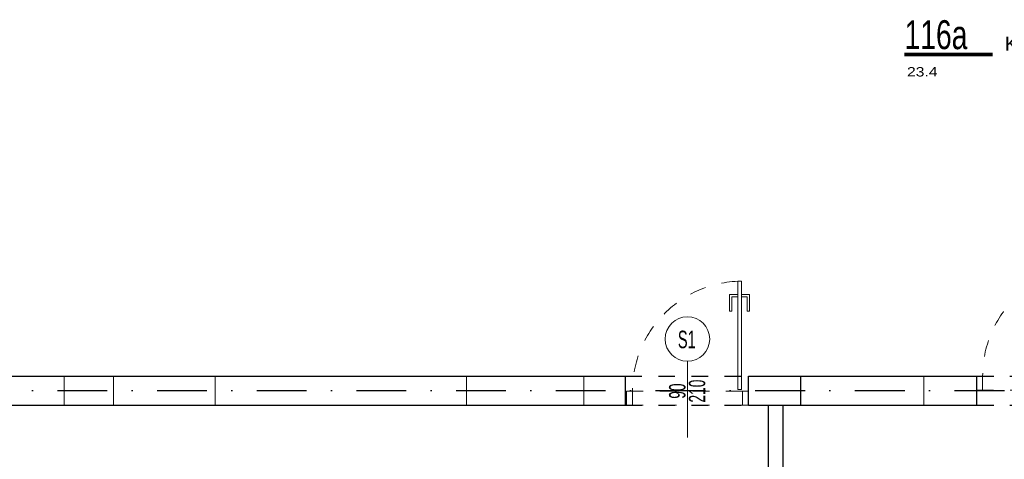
# Model space of a CAD drawing. Header units: millimetres. Extents: x 14495 to 271441, y -21035 to 2232.
# Tile 204 of 227: x 85304 to 86145, y 736 to 1112. Entities that reach past the tile are written whole.
import ezdxf
from ezdxf.enums import TextEntityAlignment as Align

# ---------------------------------------------------------------- set-up
doc = ezdxf.new("R2010")
doc.units = ezdxf.units.MM
doc.linetypes.add('DASHDOT', pattern=[1, 0.5, -0.25, 0, -0.25])
doc.linetypes.add('DASHED', pattern=[28.222222, 14.111111, -14.111111])
for name, color, linetype in [('_1_cienkie', 251, 'Continuous'), ('A-POW-NR', 1, 'Continuous'), ('A_OSIE', 252, 'DASHDOT'), ('A_PROJEKTOWANE', 3, 'Continuous'), ('A_SC_DZIAlOWE', 4, 'Continuous')]:
    doc.layers.add(name, color=color, linetype=linetype)
doc.layers.add('A-POW', color=2, linetype='Continuous', plot=False)
for name, color, linetype, lineweight in [('A_L_CIENKA', 251, 'Continuous', 5), ('A_Stolarka_drzwi', 1, 'Continuous', 9), ('M_drzwi', 1, 'Continuous', 5)]:
    doc.layers.add(name, color=color, linetype=linetype, lineweight=lineweight)
doc.styles.add('arial-tab', font='arial.ttf')
doc.styles.add('ARIAL1_2', font='arial.ttf', dxfattribs={"width": 1.2})
doc.styles.add('arialce', font='ARIALN.TTF')
doc.styles.add('ROMANS', font='romans', dxfattribs={"width": 0.6})
doc.styles.add('switz721ltexbt', font='swissel.ttf')

# ---------------------------------------------------------------- blocks, each defined once
blk = doc.blocks.new('DRZWI Z OSCIEZNICA NIEOKALAJACA 90')
at = {"linetype": 'DASHED'}
for p, q in [((-12, 5), (-12, 99)), ((0, 5), (0, 99))]:
    blk.add_line(p, q, dxfattribs=at)
at = {"ltscale": 0.05}
blk.add_line((-39.5, 52), (25.59, 52), dxfattribs=at)
for points in [[(-12, 99), (-12, 104), (0, 104), (0, 99)], [(93.91, 9.01), (1.43, 9.01), (1.43, 6.01), (93.91, 6.01)], [(-12, 0), (-12, 5), (0, 5), (0, 0)]]:
    blk.add_lwpolyline(points, close=True)
for points in [[(82.48, 9.01), (82.48, 16.01), (68.48, 16.01), (68.48, 14.01), (80.48, 14.01), (80.48, 9.01)], [(82.48, 6.01), (82.48, -0.99), (68.48, -0.99), (68.48, 1.01), (80.48, 1.01), (80.48, 6.01)]]:
    blk.add_lwpolyline(points)
at = {"linetype": 'DASHED'}
blk.add_arc((0, 5), 94, 2.44751, 90, dxfattribs=at)
blk = doc.blocks.new('POW')
at = {"const_width": 5}
blk.add_lwpolyline([(125.3, 0), (0, 0)], dxfattribs=at)
at = {"style": 'switz721ltexbt'}
blk.add_attdef('001', (-1.8, 12.3), '', height=41.2, dxfattribs=at)
blk = doc.blocks.new('SSCVCFDSS')
blk.add_line((0, 50.02), (0, 0))
blk.add_circle((0, -19), 19)
at = {"style": 'ROMANS', "text_generation_flag": 4, "width": 0.6}
blk.add_attdef('FD1-8', text='', height=13, rotation=270, dxfattribs=at).set_placement((6.15, 55.19), align=Align.RIGHT)
for tag, p in [('200', (8.16, 25.47)), ('90', (-8.71, 25.47))]:
    blk.add_attdef(tag, text='', height=13, rotation=270, dxfattribs=at).set_placement(p, align=Align.MIDDLE)
blk.add_attdef('AL6C', text='', height=13, dxfattribs=at).set_placement((-0.56, -18.64), align=Align.MIDDLE)

msp = doc.modelspace()

# ---------------------------------------------------------------- linework, layer by layer
at = {"layer": '_1_cienkie', "linetype": 'DASHED'}
for p, q in [((85821.32, 807.24), (85926.32, 807.24)), ((86121.32, 807.24), (86226.32, 807.24)), ((85821.32, 782.24), (85926.32, 782.24)), ((86121.32, 782.24), (86226.32, 782.24))]:
    msp.add_line(p, q, dxfattribs=at)
at = {"layer": 'A_L_CIENKA'}
for p, q in [((85342.22, 782.24), (85342.22, 807.24)), ((85384.26, 782.24), (85384.26, 807.24)), ((85471.26, 782.24), (85471.26, 807.24)), ((85685.79, 807.24), (85685.79, 782.24)), ((85785.79, 807.24), (85785.79, 782.24)), ((85970.99, 782.24), (85970.99, 807.24)), ((86075.99, 782.24), (86075.99, 807.24))]:
    msp.add_line(p, q, dxfattribs=at)
at = {"layer": 'A_OSIE', "ltscale": 85}
msp.add_line((82272.89, 794.74), (86478.26, 794.74), dxfattribs=at)
at = {"layer": 'A_PROJEKTOWANE'}
for p, q in [((85166.21, 807.24), (85674.86, 807.24)), ((85674.86, 807.24), (85779.86, 807.24)), ((85779.86, 807.24), (85821.32, 807.24)), ((85821.32, 782.24), (85821.32, 807.24)), ((85926.32, 807.24), (85970.99, 807.24)), ((85926.32, 782.24), (85926.32, 807.24)), ((85970.99, 782.24), (85970.99, 807.24)), ((85970.99, 782.24), (85970.99, 807.24)), ((85970.99, 782.24), (85970.99, 807.24)), ((85970.99, 807.24), (86075.99, 807.24)), ((86075.99, 807.24), (86135.92, 807.24)), ((86121.32, 782.24), (86121.32, 807.24)), ((85166.21, 782.24), (85674.86, 782.24)), ((85674.86, 782.24), (85779.86, 782.24)), ((85779.86, 782.24), (85821.32, 782.24)), ((85926.32, 782.24), (85970.99, 782.24)), ((85970.99, 782.24), (86075.99, 782.24)), ((86075.99, 782.24), (86135.92, 782.24))]:
    msp.add_line(p, q, dxfattribs=at)
at = {"layer": 'A_SC_DZIAlOWE'}
for p, q in [((85943.29, 782.24), (85943.29, 326.74)), ((85955.79, 782.24), (85955.79, 326.74))]:
    msp.add_line(p, q, dxfattribs=at)

# ---------------------------------------------------------------- block references
at = {"layer": 'A-POW-NR'}
ref = msp.add_blockref('POW', (86059.58, 1081.88), dxfattribs=dict(at, xscale=0.6, yscale=0.6, zscale=0.6))
ref.add_attrib('88,88', '23.4', dxfattribs={"layer": 'A-POW', "height": 8, "style": 'ARIAL1_2', "width": 1.2}).set_placement((86087.8, 1063.03), align=Align.RIGHT)
ref.add_attrib('POKOJ', 'Korytarz etap1', (86145.26, 1085.09), dxfattribs={"layer": 'A-POW', "height": 12, "style": 'arialce', "width": 1.2})
ref.add_attrib('001', '116a', (86059.58, 1086.4), dxfattribs={"layer": '0', "height": 24.71, "style": 'switz721ltexbt', "width": 0.7})
at = {"layer": 'A_Stolarka_drzwi'}
for p, rotation in [((86225.32, 807.24), 89.99999999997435), ((85926.32, 794.24), 89.99999999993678)]:
    msp.add_blockref('DRZWI Z OSCIEZNICA NIEOKALAJACA 90', p, dxfattribs=dict(at, rotation=rotation))
at = {"layer": 'M_drzwi'}
ref = msp.add_blockref('SSCVCFDSS', (85874.32, 819.83), dxfattribs=dict(at, xscale=-1, rotation=180.0000000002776))
ref.add_attrib('90', '90', dxfattribs={"layer": '0', "height": 14, "rotation": 90, "style": 'arial-tab', "width": 0.6}).set_placement((85865.61, 794.36), align=Align.MIDDLE)
ref.add_attrib('200', '210', dxfattribs={"layer": '0', "height": 14, "rotation": 90, "style": 'arial-tab', "width": 0.6}).set_placement((85882.47, 794.36), align=Align.MIDDLE)
ref.add_attrib('AL6C', 'S1', dxfattribs={"layer": '0', "height": 15, "style": 'arial-tab', "width": 0.6}).set_placement((85873.76, 838.47), align=Align.MIDDLE)

doc.saveas('drawing.dxf')
